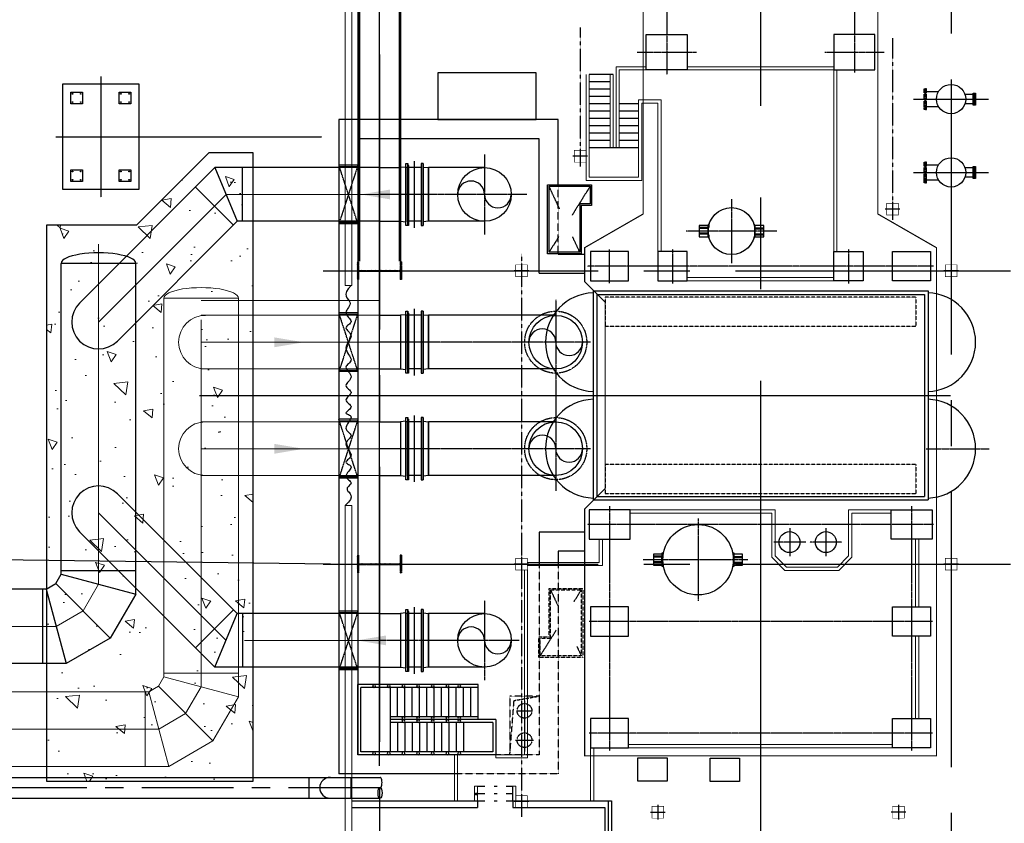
# Model space of a CAD drawing. Header units: inches. Extents: x -8998005 to 170525121, y -30058259 to 1575573.
# Tile 33 of 107: x -12266 to 21314, y 126166 to 153556. Entities that reach past the tile are written whole.
import ezdxf

# ---------------------------------------------------------------- set-up
doc = ezdxf.new("R2010")
doc.units = ezdxf.units.IN
doc.header["$LTSCALE"] = 5
doc.header["$MEASUREMENT"] = 0
for name, pattern in [('0', [0]), ('CENTER', [2, 1.25, -0.25, 0.25, -0.25]), ('CENTER2', [1.125, 0.75, -0.125, 0.125, -0.125]), ('DASHDOT', [1, 0.5, -0.25, 0, -0.25]), ('DASHED', [0.75, 0.5, -0.25]), ('GTCHAIN', [24, 16, -3.2, 1.6, -3.2]), ('HIDDEN', [0.375, 0.25, -0.125])]:
    doc.linetypes.add(name, pattern=pattern)
for name, color, linetype in [('0-7-COL', 2, 'CENTER'), ('ACW', 7, 'Continuous'), ('Aux_col', 1, 'Continuous'), ('BLDG', 3, 'Continuous'), ('CANAL', 4, 'Continuous'), ('CEN', 9, 'CENTER'), ('CENTER', 8, 'Continuous'), ('civil', 4, 'Continuous'), ('COL', 1, 'CENTER'), ('CW PIPE', 6, 'Continuous'), ('CWPIPE', 3, 'Continuous'), ('DIM', 7, 'Continuous'), ('Encasing', 36, 'Continuous'), ('EQP0', 1, 'Continuous'), ('EQUIP', 1, 'Continuous'), ('EQUPT', 4, '0'), ('GRID', 1, 'CENTER2'), ('HATCH', 8, 'Continuous'), ('PIPE', 1, 'Continuous'), ('PIPE LINE', 1, 'Continuous'), ('STR', 1, 'Continuous'), ('TG_Col', 2, 'Continuous')]:
    doc.layers.add(name, color=color, linetype=linetype)
doc.layers.add('wall', color=11, linetype='Continuous', lineweight=18)

# ---------------------------------------------------------------- blocks, each defined once
blk = doc.blocks.new('A$C5C0C65E7')
at = {"layer": 'Aux_col'}
for p, q in [((-125, 0), (125, 0)), ((0, 125), (0, -125))]:
    blk.add_line(p, q, dxfattribs=at)
at = {"layer": 'Aux_col', "const_width": 10, "flags": 128}
blk.add_lwpolyline([(-100, -100), (100, -100), (100, 100), (-100, 100)], close=True, dxfattribs=at)
blk = doc.blocks.new('A$C72AF697D')
at = {"layer": 'Aux_col', "xscale": 2, "yscale": 2, "zscale": 2}
blk.add_blockref('A$C5C0C65E7', (0, 0), dxfattribs=at)
blk = doc.blocks.new('A$C46F14D0A')
at = {"layer": 'Aux_col', "xscale": 2, "yscale": 2, "zscale": 2}
blk.add_blockref('A$C5C0C65E7', (0, 0), dxfattribs=at)
blk = doc.blocks.new('A$C2B282DB4')
at = {"layer": 'Aux_col'}
blk.add_blockref('A$C72AF697D', (0, 0), dxfattribs=at)
blk = doc.blocks.new('A$C04F01F62')
at = {"layer": 'DIM'}
blk.add_blockref('A$C2B282DB4', (0, 0), dxfattribs=at)
blk = doc.blocks.new('A$C45651DF3')
for p, q in [((1400, 0), (200, 0)), ((200, 0), (200, -4700)), ((1400, 0), (1400, -3600)), ((1300, -100), (300, -100)), ((300, -100), (300, -4600)), ((1300, -100), (1300, -3600)), ((1400, -600), (2600, -600)), ((1500, -600), (1500, -3600)), ((2500, -600), (2500, -4600)), ((2600, -600), (2600, -4700)), ((1500, -850), (2500, -850)), ((1300, -1100), (300, -1100)), ((1500, -1100), (2500, -1100)), ((1300, -1350), (300, -1350)), ((1300, -1600), (300, -1600)), ((1500, -1350), (2500, -1350)), ((1500, -1600), (2500, -1600)), ((1300, -1850), (300, -1850)), ((1500, -1850), (2500, -1850)), ((1300, -2100), (300, -2100)), ((1300, -2350), (300, -2350)), ((1500, -2100), (2500, -2100)), ((1500, -2350), (2500, -2350)), ((1300, -2600), (300, -2600)), ((1500, -2600), (2500, -2600)), ((1300, -2850), (300, -2850)), ((1500, -2850), (2500, -2850)), ((1300, -3100), (300, -3100)), ((1300, -3350), (300, -3350)), ((1500, -3100), (2500, -3100)), ((1500, -3350), (2500, -3350)), ((2500, -3600), (300, -3600)), ((200, -4700), (2600, -4700)), ((300, -4600), (2500, -4600))]:
    blk.add_line(p, q)
for centre in [(250, -1245), (1350, -1245), (1450, -1245), (2550, -1245), (250, -1650), (1350, -1650), (1450, -1650), (2550, -1650), (250, -2148), (1350, -2148), (1450, -2148), (2550, -2148), (250, -2648), (1350, -2648), (1450, -2648), (2550, -2648), (250, -3148), (1350, -3148), (1450, -3148), (2550, -3148), (250, -3648), (2550, -3648), (250, -4148), (2550, -4148)]:
    blk.add_circle(centre, 50)
blk = doc.blocks.new('A$C41E52089')
at = {"layer": 'COL'}
h = blk.add_hatch(dxfattribs=at)
h.set_pattern_fill('ANSI31', color=256, scale=100, style=0)
h.paths.add_polyline_path([(300, -710), (0, -710), (0, -750), (300, -750)])
h.paths.add_polyline_path([(0, -710), (-300, -710), (-300, -750), (0, -750)])
h.paths.add_polyline_path([(0, 0), (-13, 0), (-13, -710), (0, -710)])
h.paths.add_polyline_path([(0, 710), (-13, 710), (-13, 0), (0, 0)])
h.paths.add_polyline_path([(12, 0), (0, 0), (0, -710), (12, -710)])
h.paths.add_polyline_path([(12, 710), (0, 710), (0, 0), (12, 0)])
h.paths.add_polyline_path([(300, 750), (0, 750), (0, 710), (12, 710), (300, 710)])
h.paths.add_polyline_path([(0, 750), (-300, 750), (-300, 710), (0, 710)])
for p, q in [((-300, 750), (300, 750)), ((-300, 750), (-300, 710)), ((-300, 710), (300, 710)), ((-13, -710), (-13, 710)), ((12, -710), (12, 710)), ((300, 750), (300, 710)), ((-300, -710), (300, -710)), ((-300, -750), (-300, -710)), ((-300, -750), (300, -750)), ((300, -750), (300, -710))]:
    blk.add_line(p, q, dxfattribs=at)
at = {"layer": 'COL', "color": 2}
for p, q in [((0, -790), (0, 790)), ((123, 0), (-123, 0))]:
    blk.add_line(p, q, dxfattribs=at)
blk = doc.blocks.new('2')
at = {"layer": 'CENTER'}
for p, q in [((59380, 102696), (59380, 103247)), ((60380, 102660), (60380, 103284)), ((59041, 102972), (60771, 102972))]:
    blk.add_line(p, q, dxfattribs=at)
at = {"layer": 'EQP0', "linetype": 'DASHED'}
for p, q in [((58880, 103472), (58880, 102472)), ((59030, 102617), (58880, 103472)), ((58880, 102472), (60880, 102472)), ((60880, 102472), (59030, 102617))]:
    blk.add_line(p, q, dxfattribs=at)
for centre in [(59380, 102972), (60380, 102972)]:
    blk.add_circle(centre, 250, dxfattribs=at)
blk = doc.blocks.new('Single TG')
at = {"color": 2, "linetype": 'CENTER'}
for p, q in [((26065, -18350), (26065, -16199)), ((19850, -18105), (19850, -21599)), ((19850, -18105), (19850, -21599)), ((28650, -18099), (28650, -29900)), ((31960, -18137), (31960, -29847)), ((35760, -18137), (35760, -29847)), ((28029, -18850), (36361, -18850)), ((12550, -21812), (12550, -19788)), ((4999, -20800), (13240, -20800)), ((19261, -21000), (20439, -21000)), ((29250, -21226), (29250, -22316)), ((19850, -21608), (19850, -29911)), ((28770, -21770), (29731, -21770)), ((29250, -22455), (29250, -23545)), ((28770, -23000), (29731, -23000)), ((18650, -23439), (18650, -26540)), ((29850, -24437), (29850, -28005)), ((17558, -24990), (19742, -24990)), ((12550, -28212), (12550, -26188)), ((28443, -26130), (31257, -26130)), ((19261, -27000), (20439, -27000)), ((4999, -27200), (13308, -27200)), ((20420, -29150), (19280, -29150)), ((28029, -29150), (36361, -29150)), ((22435, -29800), (22435, -37000)), ((26065, -29800), (26065, -37000)), ((20993, -30985), (27507, -30985)), ((17400, -31965), (17400, -37000)), ((32600, -32233), (32600, -37000)), ((16039, -33415), (18761, -33415)), ((31239, -33415), (33961, -33415)), ((16400, -37730), (18400, -38380)), ((18400, -37730), (16400, -38380)), ((21435, -37730), (23435, -38380)), ((23435, -37730), (21435, -38380)), ((25065, -37730), (27065, -38380)), ((27065, -37730), (25065, -38380)), ((31600, -37730), (33600, -38380)), ((33600, -37730), (31600, -38380))]:
    blk.add_line(p, q, dxfattribs=at)
at = {"color": 7}
for p, q in [((20690, -18288), (27810, -18288)), ((20690, -29713), (20690, -18288)), ((20810, -18413), (27690, -18413)), ((20810, -29588), (20810, -18413)), ((27690, -29588), (27690, -18413)), ((27810, -29713), (27810, -18288)), ((20690, -29713), (27810, -29713)), ((20810, -29588), (27690, -29588))]:
    blk.add_line(p, q, dxfattribs=at)
at = {"color": 2, "linetype": 'CENTER', "ltscale": 2500}
blk.add_line((-1250, -24000), (40000, -24000), dxfattribs=at)
at = {"color": 2}
for p, q in [((14310, -28165), (14310, -28825)), ((14560, -28165), (14560, -28825)), ((14810, -28165), (14810, -28825)), ((15060, -28165), (15060, -28825)), ((15310, -28165), (15310, -28825)), ((15560, -28165), (15560, -28825)), ((15810, -28165), (15810, -29850)), ((13310, -29025), (13310, -29850)), ((13560, -29125), (13560, -29850)), ((13810, -29125), (13810, -29850)), ((14060, -29125), (14060, -29850)), ((14310, -29125), (14310, -29850)), ((14560, -29125), (14560, -29850)), ((14810, -29125), (14810, -29850)), ((15060, -29125), (15060, -29850)), ((15310, -29125), (15310, -29850)), ((15560, -29125), (15560, -29850))]:
    blk.add_line(p, q, dxfattribs=at)
at = {"color": 3}
for p, q in [((38065, -29085), (39800, -29085)), ((38065, -32450), (38065, -29085)), ((38295, -29315), (39800, -29315)), ((38295, -32450), (38295, -29315)), ((38065, -32450), (38295, -32450)), ((38065, -37940), (38065, -33650)), ((38065, -33650), (38295, -33650)), ((38295, -37940), (38295, -33650))]:
    blk.add_line(p, q, dxfattribs=at)
at = {"flags": 128}
for points in [[(18551, -23890), (18460, -23890), (18460, -24190), (18551, -24190)], [(18576, -24190), (18576, -23890), (18551, -23890), (18551, -24190), (18576, -24190)], [(18749, -23890), (18576, -23890)], [(18774, -24190), (18774, -23890), (18749, -23890), (18749, -24190), (18774, -24190)], [(18774, -24190), (18839, -24190), (18839, -23890), (18774, -23890)], [(18635, -24194), (18430, -24194), (18430, -24221)], [(18513, -24194), (18513, -24190)], [(18576, -24190), (18749, -24190)], [(18870, -24221), (18870, -24194), (18665, -24194)], [(18786, -24194), (18786, -24190)], [(29752, -24616), (29661, -24616), (29661, -24899)], [(29777, -24899), (29777, -24616), (29752, -24616), (29752, -24899), (29777, -24899)], [(29949, -24616), (29777, -24616)], [(29974, -24899), (29974, -24616), (29949, -24616), (29949, -24899), (29974, -24899)], [(30040, -24899), (30040, -24616), (29974, -24616)], [(29752, -24899), (29630, -24899), (29630, -24929), (29708, -24929)], [(29949, -24899), (29777, -24899)], [(29993, -24929), (30070, -24929), (30070, -24899), (29974, -24899)], [(18522, -25756), (18429, -25756), (18429, -25786), (18635, -25786)], [(18526, -25790), (18460, -25790), (18460, -26090), (18526, -26090)], [(18526, -25790), (18526, -26090), (18551, -26090), (18551, -25790), (18526, -25790)], [(18723, -25790), (18551, -25790)], [(18665, -25786), (18869, -25786), (18869, -25756), (18778, -25756)], [(18723, -25790), (18723, -26090), (18748, -26090), (18748, -25790), (18723, -25790)], [(18748, -26090), (18839, -26090), (18839, -25790), (18748, -25790)], [(18551, -26090), (18723, -26090)], [(29708, -27340), (29630, -27340), (29630, -27371), (29727, -27371)], [(29661, -27371), (29661, -27653), (29727, -27653)], [(29672, -27333), (29672, -27340)], [(29727, -27371), (29727, -27653), (29752, -27653), (29752, -27371), (29727, -27371)], [(29924, -27371), (29752, -27371)], [(29924, -27371), (29924, -27653), (29949, -27653), (29949, -27371), (29924, -27371)], [(29949, -27371), (30070, -27371), (30070, -27340), (29993, -27340)], [(29949, -27653), (30040, -27653), (30040, -27371)], [(30028, -27333), (30028, -27340)], [(29752, -27653), (29924, -27653)]]:
    blk.add_lwpolyline(points, dxfattribs=at)
at = {"linetype": 'GTCHAIN', "flags": 128}
blk.add_lwpolyline([(30000, -24929), (30000, -24930)], dxfattribs=at)
for centre, radius in [((29250, -21771), 356), ((29250, -23011), 356), ((18650, -24990), 800), ((29850, -26130), 1200)]:
    blk.add_circle(centre, radius)
at = {"linetype": 'HIDDEN'}
for centre in [(22435, -30985), (26065, -30985)]:
    blk.add_circle(centre, 1058, dxfattribs=at)
at = {"color": 4}
for centre in [(22435, -30985), (26065, -30985)]:
    blk.add_circle(centre, 914, dxfattribs=at)
at = {"color": 7}
for centre, start, end in [((22435, -18350), 2.1257, 177.8743), ((26065, -18350), 2.1257, 177.8743), ((22435, -29650), 182.1257, 357.8743), ((26065, -29650), 182.1257, 357.8743)]:
    blk.add_arc(centre, 1685, start, end, dxfattribs=at)
at = {"color": 4}
for centre, start, end in [((22435, -30528), 270, 90), ((26065, -30528), 270, 90), ((22435, -31442), 90, 270), ((26065, -31442), 90, 270)]:
    blk.add_arc(centre, 457, start, end, dxfattribs=at)
at = {"layer": '0-7-COL', "linetype": 'CENTER2', "ltscale": 4}
for p, q in [((24250, -43128), (24250, -17522)), ((17122, -29813), (18111, -30428)), ((19372, -30163), (18842, -30410)), ((31276, -30360), (30878, -30113)), ((32806, -30263), (33128, -30113)), ((17890, -30854), (17122, -31213)), ((18837, -30880), (19372, -31213)), ((30878, -31163), (31431, -30905)), ((33128, -31513), (32254, -30969)), ((15435, -48033), (15435, -38964)), ((13375, -46500), (17495, -46500))]:
    blk.add_line(p, q, dxfattribs=at)
at = {"layer": 'Aux_col', "color": 0}
blk.add_lwpolyline([(13250, -35000), (14850, -35000), (14850, -31654), (13250, -31654)], close=True, dxfattribs=at)
at = {"layer": 'BLDG'}
for p, q in [((16403, -36015), (16411, -36001)), ((16411, -36001), (18458, -36001)), ((18458, -36001), (18458, -36029)), ((21438, -36015), (21446, -36001)), ((21446, -36001), (23493, -36001)), ((23493, -36001), (23493, -36029)), ((25068, -36015), (25076, -36001)), ((25076, -36001), (27123, -36001)), ((27123, -36001), (27123, -36029)), ((31603, -36015), (31611, -36001)), ((31611, -36001), (33658, -36001)), ((33658, -36001), (33658, -36029))]:
    blk.add_line(p, q, dxfattribs=at)
at = {"layer": 'BLDG', "flags": 128}
for points in [[(17400, -35127), (17400, -35131)], [(18458, -35571), (18458, -35501), (16342, -35501), (16342, -35571), (18458, -35571)], [(16342, -35501), (18458, -35501)], [(16342, -35571), (18458, -35571)], [(16466, -35501), (16485, -35321), (18315, -35321), (18334, -35501)], [(16466, -35501), (18334, -35501)], [(18334, -35501), (16466, -35501)], [(18315, -35321), (16485, -35321)], [(18315, -35321), (16485, -35321)], [(16485, -35571), (16485, -36099)], [(18315, -35571), (18315, -36001)], [(23493, -35571), (23493, -35501), (21377, -35501), (21377, -35571), (23493, -35571)], [(21377, -35501), (23493, -35501)], [(21377, -35571), (23493, -35571)], [(21501, -35501), (21520, -35321), (23349, -35321), (23369, -35501)], [(21501, -35501), (23369, -35501)], [(23369, -35501), (21501, -35501)], [(23349, -35321), (21520, -35321)], [(23349, -35321), (21520, -35321)], [(21520, -35571), (21520, -36099)], [(23349, -35571), (23349, -36001)], [(27123, -35571), (27123, -35501), (25007, -35501), (25007, -35571), (27123, -35571)], [(25007, -35501), (27123, -35501)], [(25007, -35571), (27123, -35571)], [(25131, -35501), (25150, -35321), (26979, -35321), (26999, -35501)], [(25131, -35501), (26999, -35501)], [(26999, -35501), (25131, -35501)], [(26979, -35321), (25150, -35321)], [(26979, -35321), (25150, -35321)], [(25150, -35571), (25150, -36099)], [(26979, -35571), (26979, -36001)], [(33658, -35571), (33658, -35501), (31542, -35501), (31542, -35571), (33658, -35571)], [(31542, -35501), (33658, -35501)], [(31542, -35571), (33658, -35571)], [(31666, -35501), (31685, -35321), (33514, -35321), (33534, -35501)], [(31666, -35501), (33534, -35501)], [(33534, -35501), (31666, -35501)], [(33514, -35321), (31685, -35321)], [(33514, -35321), (31685, -35321)], [(31685, -35571), (31685, -36099)], [(33514, -35571), (33514, -36001)], [(18458, -36029), (16342, -36029)], [(18458, -36029), (18458, -36099), (16342, -36099), (16342, -36029), (18458, -36029)], [(18458, -36099), (16342, -36099)], [(16403, -36001), (16400, -36001)], [(16400, -36029), (16400, -36001), (16403, -36001)], [(16400, -36029), (18400, -36029)], [(18400, -36029), (16400, -36029)], [(16403, -36001), (16403, -36015)], [(16411, -36001), (18315, -36001)], [(16411, -36001), (18315, -36001)], [(18334, -36099), (16466, -36099), (18334, -36099)], [(16466, -36099), (16485, -36279), (18314, -36279), (18334, -36099)], [(16485, -36029), (16485, -36033), (18315, -36033), (18315, -36029), (16485, -36029), (18315, -36029)], [(18315, -36033), (16485, -36033)], [(23493, -36029), (21377, -36029)], [(23493, -36029), (23493, -36099), (21377, -36099), (21377, -36029), (23493, -36029)], [(23493, -36099), (21377, -36099)], [(21438, -36001), (21435, -36001)], [(21435, -36029), (21435, -36001), (21438, -36001)], [(21435, -36029), (23435, -36029)], [(23435, -36029), (21435, -36029)], [(21438, -36001), (21438, -36015)], [(21446, -36001), (23349, -36001)], [(21446, -36001), (23349, -36001)], [(23369, -36099), (21501, -36099), (23369, -36099)], [(21501, -36099), (21520, -36279), (23349, -36279), (23369, -36099)], [(21520, -36029), (21520, -36033), (23349, -36033), (23349, -36029), (21520, -36029), (23349, -36029)], [(23349, -36033), (21520, -36033)], [(27123, -36029), (25007, -36029)], [(27123, -36029), (27123, -36099), (25007, -36099), (25007, -36029), (27123, -36029)], [(27123, -36099), (25007, -36099)], [(25068, -36001), (25065, -36001)], [(25065, -36029), (25065, -36001), (25068, -36001)], [(25065, -36029), (27065, -36029)], [(27065, -36029), (25065, -36029)], [(25068, -36001), (25068, -36015)], [(25076, -36001), (26979, -36001)], [(25076, -36001), (26979, -36001)], [(26999, -36099), (25131, -36099), (26999, -36099)], [(25131, -36099), (25150, -36279), (26979, -36279), (26999, -36099)], [(25150, -36029), (25150, -36033), (26979, -36033), (26979, -36029), (25150, -36029), (26979, -36029)], [(26979, -36033), (25150, -36033)], [(33658, -36029), (31542, -36029)], [(33658, -36029), (33658, -36099), (31542, -36099), (31542, -36029), (33658, -36029)], [(33658, -36099), (31542, -36099)], [(31603, -36001), (31600, -36001)], [(31600, -36029), (31600, -36001), (31603, -36001)], [(31600, -36029), (33600, -36029)], [(33600, -36029), (31600, -36029)], [(31603, -36001), (31603, -36015)], [(31611, -36001), (33514, -36001)], [(31611, -36001), (33514, -36001)], [(33534, -36099), (31666, -36099), (33534, -36099)], [(31666, -36099), (31685, -36279), (33514, -36279), (33534, -36099)], [(31685, -36029), (31685, -36033), (33514, -36033), (33514, -36029), (31685, -36029), (33514, -36029)], [(33514, -36033), (31685, -36033)], [(16485, -36279), (18314, -36279)], [(21520, -36279), (23349, -36279)], [(25150, -36279), (26979, -36279)], [(31685, -36279), (33514, -36279)]]:
    blk.add_lwpolyline(points, dxfattribs=at)
at = {"layer": 'CENTER'}
for p, q in [((14150, -18780), (14150, -16220)), ((16650, -18780), (16650, -16220)), ((18536, -35800), (16264, -35800)), ((23571, -35800), (21299, -35800)), ((27201, -35800), (24929, -35800)), ((33736, -35800), (31464, -35800))]:
    blk.add_line(p, q, dxfattribs=at)
at = {"layer": 'civil', "color": 1}
for points in [[(13910, -45475), (14310, -45475), (14310, -45875), (13910, -45875)], [(16560, -45475), (16960, -45475), (16960, -45875), (16560, -45875)], [(13910, -47125), (14310, -47125), (14310, -47525), (13910, -47525)], [(16560, -47125), (16960, -47125), (16960, -47525), (16560, -47525)]]:
    blk.add_lwpolyline(points, close=True, dxfattribs=at)
for centre in [(13970, -45535), (14250, -45535), (16620, -45535), (16900, -45535), (13970, -45815), (14250, -45815), (16620, -45815), (16900, -45815), (13970, -47185), (14250, -47185), (16620, -47185), (16900, -47185), (13970, -47465), (14250, -47465), (16620, -47465), (16900, -47465)]:
    blk.add_circle(centre, 12, dxfattribs=at)
at = {"layer": 'CW PIPE', "color": 4, "linetype": 'Continuous'}
for p, q in [((21520, -30985), (21520, -35321)), ((23349, -30985), (23349, -35321)), ((25150, -30985), (25150, -35321)), ((26979, -30985), (26979, -35321)), ((21520, -37000), (21520, -36279)), ((23349, -37000), (23349, -36279)), ((25150, -37000), (25150, -36279)), ((26979, -37000), (26979, -36279))]:
    blk.add_line(p, q, dxfattribs=at)
at = {"layer": 'DIM'}
for points in [[(19350, -18200), (20350, -18200), (20350, -19500), (19350, -19500)], [(28150, -18150), (29150, -18150), (29150, -19550), (28150, -19550)], [(31460, -18200), (32460, -18200), (32460, -19500), (31460, -19500)], [(35260, -18200), (36260, -18200), (36260, -19500), (35260, -19500)], [(11950, -21500), (13150, -21500), (13150, -20100), (11950, -20100)], [(19350, -20500), (20350, -20500), (20350, -21500), (19350, -21500)], [(11950, -26500), (13150, -26500), (13150, -27900), (11950, -27900)], [(19350, -27500), (20350, -27500), (20350, -26500), (19350, -26500)], [(19350, -29800), (20350, -29800), (20350, -28500), (19350, -28500)], [(28150, -29850), (29150, -29850), (29150, -28450), (28150, -28450)], [(31460, -29800), (32460, -29800), (32460, -28500), (31460, -28500)], [(35260, -29800), (36260, -29800), (36260, -28500), (35260, -28500)]]:
    blk.add_lwpolyline(points, close=True, dxfattribs=at)
at = {"layer": 'EQP0'}
for p, q in [((13988, -16754), (13988, -17027)), ((14004, -16665), (14328, -16665)), ((14004, -16709), (14328, -16709)), ((14312, -16754), (14312, -17027)), ((16488, -16754), (16488, -17027)), ((16504, -16665), (16828, -16665)), ((16504, -16709), (16828, -16709)), ((16812, -16754), (16812, -17027)), ((19432, -30900), (19432, -30000)), ((20082, -31550), (20082, -30000)), ((28910, -30000), (28910, -31550)), ((29560, -30000), (29560, -30900)), ((14850, -30900), (14850, -38380)), ((17072, -30900), (14850, -30900)), ((19432, -30900), (19422, -30900)), ((29560, -30900), (29950, -30900)), ((20082, -31550), (15500, -31550)), ((15500, -31550), (15500, -37730)), ((28910, -31550), (29950, -31550)), ((36500, -34438), (36500, -37730)), ((37150, -34438), (37150, -38380)), ((15500, -37730), (36500, -37730)), ((16400, -37730), (16400, -38380)), ((16400, -37730), (16400, -38380)), ((16450, -38380), (16450, -37730)), ((18350, -38380), (18350, -37730)), ((18400, -37730), (18400, -38380)), ((18400, -37730), (18400, -38380)), ((21435, -37730), (21435, -38380)), ((21435, -37730), (21435, -38380)), ((21485, -38380), (21485, -37730)), ((23385, -38380), (23385, -37730)), ((23435, -37730), (23435, -38380)), ((23435, -37730), (23435, -38380)), ((25065, -37730), (25065, -38380)), ((25115, -38380), (25115, -37730)), ((27015, -38380), (27015, -37730)), ((27065, -37730), (27065, -38380)), ((31600, -37730), (31600, -38380)), ((31600, -37730), (31600, -38380)), ((31650, -38380), (31650, -37730)), ((33550, -38380), (33550, -37730)), ((33600, -37730), (33600, -38380)), ((33600, -37730), (33600, -38380)), ((14850, -38380), (37150, -38380))]:
    blk.add_line(p, q, dxfattribs=at)
at = {"layer": 'EQP0', "color": 1, "linetype": 'HIDDEN'}
for p, q in [((20900, -18700), (20900, -29300)), ((20900, -18700), (21900, -18700)), ((21900, -18700), (21900, -29300)), ((26600, -18700), (27600, -18700)), ((26600, -18700), (26600, -29300)), ((27600, -18700), (27600, -29300)), ((20900, -29300), (21900, -29300)), ((26600, -29300), (27600, -29300))]:
    blk.add_line(p, q, dxfattribs=at)
at = {"layer": 'EQP0', "linetype": 'HIDDEN', "ltscale": 2}
for p, q in [((19422, -30900), (17072, -30900)), ((29950, -30900), (37150, -30900)), ((37150, -30900), (37150, -34438)), ((29950, -31550), (36500, -31550)), ((36500, -31550), (36500, -34438))]:
    blk.add_line(p, q, dxfattribs=at)
at = {"layer": 'EQP0'}
for points in [[(13947, -16665), (14353, -16665), (14353, -16709), (13947, -16709)], [(13947, -16709), (14353, -16709), (14353, -16754), (13947, -16754)], [(16447, -16665), (16853, -16665), (16853, -16709), (16447, -16709)], [(16447, -16709), (16853, -16709), (16853, -16754), (16447, -16754)], [(37413, -25722), (36613, -25722), (36613, -24722), (37413, -24722)], [(37399, -28188), (36599, -28188), (36599, -27188), (37399, -27188)], [(13635, -45200), (17235, -45200), (17235, -47800), (13635, -47800)]]:
    blk.add_lwpolyline(points, close=True, dxfattribs=at)
for centre in [(14150, -17500), (16650, -17500)]:
    blk.add_circle(centre, 500, dxfattribs=at)
at = {"layer": 'EQP0', "color": 3, "linetype": 'ByBlock'}
for points in [[(17567, -36638), (17233, -36638), (17400, -37638)], [(32767, -36772), (32433, -36772), (32600, -37772)], [(22273, -40577), (22607, -40577), (22440, -39577)], [(25903, -40577), (26237, -40577), (26070, -39577)]]:
    blk.add_solid(points, dxfattribs=at)
at = {"layer": 'EQUIP'}
for p, q in [((17072, -31263), (17072, -29763)), ((17072, -29763), (17772, -29763)), ((17122, -31213), (17122, -29813)), ((17122, -29813), (17722, -29813)), ((17722, -29813), (17722, -30163)), ((17772, -29763), (17772, -30113)), ((17722, -30163), (19372, -30163)), ((17772, -30113), (19422, -30113)), ((19372, -30163), (19372, -31213)), ((19422, -30113), (19422, -31263)), ((19372, -31213), (17122, -31213)), ((19422, -31263), (17072, -31263))]:
    blk.add_line(p, q, dxfattribs=at)
at = {"layer": 'EQUIP', "linetype": 'HIDDEN'}
for p, q in [((30828, -30063), (33178, -30063)), ((30828, -31213), (30828, -30063)), ((30878, -30113), (33128, -30113)), ((30878, -31163), (30878, -30113)), ((33128, -30113), (33128, -31513)), ((33178, -30063), (33178, -31563)), ((32478, -31213), (30828, -31213)), ((32528, -31163), (30878, -31163)), ((32478, -31563), (32478, -31213)), ((32528, -31513), (32528, -31163)), ((33178, -31563), (32478, -31563)), ((33128, -31513), (32528, -31513))]:
    blk.add_line(p, q, dxfattribs=at)
at = {"layer": 'EQUPT', "linetype": 'Continuous', "const_width": 40, "flags": 128}
blk.add_lwpolyline([(36535, -18000), (19215, -18000), (18065, -20000), (4910, -20000), (4910, -28000), (18065, -28000), (19215, -30000), (20375, -30000), (21075, -29300), (27425, -29300), (28125, -30000), (36535, -30000), (36535, -18000)], dxfattribs=at)
at = {"layer": 'GRID', "linetype": 'CENTER2', "ltscale": 2500}
for p, q in [((30000, -38914), (30000, 6340)), ((20000, -38914), (20000, 1010)), ((-583, -17500), (60000, -17500)), ((-1437, -37000), (60000, -37000))]:
    blk.add_line(p, q, dxfattribs=at)
at = {"layer": 'GRID', "linetype": 'CENTER2', "ltscale": 2}
for p, q in [((12078, -19500), (18267, -19500)), ((11711, -30150), (16451, -30150)), ((19422, -32150), (38612, -32150))]:
    blk.add_line(p, q, dxfattribs=at)
at = {"layer": 'GRID', "linetype": 'CENTER2', "ltscale": 4}
blk.add_line((38065, -29200), (50991, -29200), dxfattribs=at)
at = {"layer": 'HATCH', "const_width": 50}
blk.add_lwpolyline([(37836, -33725, 1), (37836, -33675, 1)], format="xyb", close=True, dxfattribs=at)
at = {"layer": 'PIPE'}
blk.add_lwpolyline([(20500, -37963), (20615, -38068), (20713, -38125), (20796, -38143), (20867, -38134), (20927, -38105), (20980, -38068), (21029, -38032), (21074, -38007), (21119, -38000), (21164, -38009), (21208, -38029), (21252, -38056), (21296, -38086), (21339, -38112), (21383, -38132), (21425, -38139), (21468, -38132), (21510, -38112), (21550, -38083), (21590, -38051), (21628, -38018), (21665, -37990), (21699, -37970), (21732, -37962), (21762, -37970), (21790, -37990), (21817, -38018), (21842, -38051), (21868, -38083), (21893, -38112), (21919, -38132), (21946, -38139), (21975, -38132), (22006, -38112), (22038, -38083), (22073, -38051), (22109, -38018), (22148, -37990), (22188, -37970), (22231, -37962), (22275, -37970), (22322, -37990), (22370, -38018), (22421, -38051), (22472, -38083), (22525, -38112), (22578, -38132), (22633, -38139), (22688, -38132), (22743, -38112), (22797, -38083), (22851, -38051), (22902, -38018), (22950, -37990), (22996, -37970), (23037, -37962), (23074, -37970), (23108, -37990), (23139, -38018), (23168, -38051), (23197, -38083), (23226, -38112), (23256, -38132), (23288, -38139), (23323, -38132), (23361, -38112), (23401, -38083), (23442, -38051), (23485, -38018), (23528, -37990), (23571, -37970), (23614, -37962), (23656, -37970), (23697, -37990), (23736, -38018), (23775, -38051), (23812, -38083), (23848, -38112), (23882, -38132), (23915, -38139), (23946, -38132), (23975, -38112), (24004, -38083), (24032, -38051), (24060, -38018), (24089, -37990), (24118, -37970), (24148, -37962), (24179, -37970), (24211, -37990), (24244, -38018), (24277, -38051), (24310, -38083), (24343, -38112), (24376, -38132), (24407, -38139), (24437, -38132), (24466, -38112), (24494, -38083), (24521, -38051), (24549, -38018), (24577, -37990), (24605, -37970), (24635, -37962), (24665, -37970), (24696, -37990), (24727, -38018), (24757, -38051), (24785, -38083), (24811, -38112), (24835, -38132), (24854, -38139), (24870, -38132), (24882, -38112), (24894, -38083), (24906, -38051), (24919, -38018), (24936, -37990), (24958, -37970), (24987, -37962), (25023, -37970), (25066, -37990), (25113, -38018), (25164, -38051), (25216, -38083), (25267, -38112), (25317, -38132), (25363, -38139), (25404, -38132), (25441, -38112), (25474, -38083), (25505, -38051), (25533, -38018), (25562, -37990), (25590, -37970), (25619, -37962), (25650, -37970), (25682, -37990), (25717, -38018), (25753, -38051), (25791, -38083), (25831, -38112), (25873, -38132), (25916, -38139), (25961, -38132), (26008, -38112), (26054, -38083), (26101, -38051), (26148, -38018), (26193, -37990), (26237, -37970), (26279, -37962), (26318, -37970), (26355, -37990), (26389, -38018), (26420, -38051), (26450, -38083), (26476, -38112), (26501, -38132), (26523, -38139), (26543, -38132), (26562, -38112), (26581, -38083), (26599, -38051), (26619, -38018), (26641, -37990), (26666, -37970), (26694, -37962), (26727, -37970), (26763, -37990), (26801, -38018), (26842, -38051), (26883, -38083), (26923, -38112), (26963, -38132), (27001, -38139), (27035, -38132), (27067, -38112), (27097, -38083), (27126, -38051), (27153, -38018), (27179, -37990), (27205, -37970), (27231, -37962), (27258, -37970), (27285, -37989), (27313, -38016), (27343, -38045), (27373, -38072), (27405, -38093), (27438, -38102), (27473, -38095), (27510, -38070), (27552, -38034), (27599, -37998), (27654, -37971), (27720, -37965), (27798, -37988), (27890, -38052), (28000, -38166)], dxfattribs=at)
at = {"layer": 'PIPE LINE'}
for p, q in [((13896, -18337), (13896, -17931)), ((14404, -18337), (14404, -17931)), ((16396, -18337), (16396, -17931)), ((16904, -18337), (16904, -17931))]:
    blk.add_line(p, q, dxfattribs=at)
at = {"layer": 'PIPE LINE', "linetype": 'Continuous'}
for p, q in [((16486, -33415), (16485, -35321)), ((18315, -33415), (18314, -35321)), ((31685, -33415), (31685, -35321)), ((33514, -33415), (33514, -35321)), ((16485, -37000), (16485, -36279)), ((18314, -37000), (18314, -36279)), ((31685, -37000), (31685, -36279)), ((33514, -37000), (33514, -36279))]:
    blk.add_line(p, q, dxfattribs=at)
at = {"layer": 'PIPE LINE', "linetype": 'GTCHAIN', "flags": 128}
for points in [[(14499, -18377), (14499, -18337), (13801, -18337), (13801, -18377), (14499, -18377)], [(14499, -18383), (14499, -18423), (13801, -18423), (13801, -18383), (14499, -18383)], [(14443, -18377), (14443, -18380), (13858, -18380), (13858, -18377)], [(14443, -18383), (14443, -18380), (13858, -18380), (13858, -18383)], [(16999, -18377), (16999, -18337), (16301, -18337), (16301, -18377), (16999, -18377)], [(16999, -18383), (16999, -18423), (16301, -18423), (16301, -18383), (16999, -18383)], [(16943, -18377), (16943, -18380), (16358, -18380), (16358, -18377)], [(16943, -18383), (16943, -18380), (16358, -18380), (16358, -18383)]]:
    blk.add_lwpolyline(points, dxfattribs=at)
at = {"layer": 'PIPE LINE', "linetype": 'Continuous'}
for centre in [(17400, -33415), (32600, -33415)]:
    blk.add_circle(centre, 914, dxfattribs=at)
for centre, start, end in [((17400, -32958), 270, 90), ((32600, -32958), 270, 90), ((17400, -33872), 90, 270), ((32600, -33872), 90, 270)]:
    blk.add_arc(centre, 457, start, end, dxfattribs=at)
at = {"layer": 'STR'}
for p, q in [((38065, -32450), (37565, -32450)), ((37565, -32670), (37565, -32450)), ((37815, -32670), (37815, -32450)), ((38065, -32670), (38065, -32450)), ((37565, -33087), (37565, -32981)), ((37815, -33087), (37815, -32981)), ((38065, -33087), (38065, -32981)), ((37565, -33650), (37565, -33398)), ((37815, -33650), (37815, -33398)), ((38065, -33650), (38065, -33398))]:
    blk.add_line(p, q, dxfattribs=at)
at = {"layer": 'STR', "color": 7, "linetype": 'DASHDOT', "const_width": 100}
for points in [[(10325, -36296), (19675, -36296)], [(10325, -37704), (19675, -37704)]]:
    blk.add_lwpolyline(points, dxfattribs=at)
at = {"layer": 'wall'}
for p, q in [((31460, -18600), (29150, -18600)), ((31460, -18715), (29150, -18715)), ((35132, -18600), (32460, -18600)), ((35157, -18715), (32460, -18715)), ((35260, -18600), (35132, -18600)), ((35260, -18715), (35157, -18715)), ((28150, -19550), (28150, -21000)), ((28265, -19550), (28265, -20885)), ((36145, -19500), (36145, -28500)), ((36260, -19500), (36260, -28500)), ((28150, -21000), (29720, -21000)), ((28265, -20885), (29768, -20885)), ((29720, -21000), (30100, -21380)), ((29768, -20885), (30215, -21332)), ((19350, -21400), (13150, -21400)), ((20350, -26500), (20350, -21400)), ((30100, -21380), (30100, -23120)), ((30215, -21332), (30215, -23168)), ((13050, -21500), (13050, -26500)), ((19350, -21500), (13150, -21500)), ((13150, -21500), (13150, -28825)), ((20235, -26500), (20235, -21500)), ((29720, -23500), (30100, -23120)), ((29768, -23615), (30215, -23168)), ((28150, -23500), (29720, -23500)), ((28150, -28450), (28150, -23500)), ((28265, -23615), (29768, -23615)), ((28265, -28450), (28265, -23615)), ((14170, -27385), (19350, -27385)), ((14170, -27385), (14170, -28165)), ((14285, -27500), (19350, -27500)), ((14285, -27500), (14285, -28050)), ((13050, -27900), (13050, -28925)), ((16810, -28165), (14170, -28165)), ((16925, -28050), (14285, -28050)), ((16810, -28165), (16810, -29850)), ((16925, -28050), (16925, -29950)), ((15810, -28825), (13150, -28825)), ((15810, -28925), (13050, -28925)), ((15810, -29025), (13310, -29025)), ((15810, -29125), (13310, -29125)), ((29150, -29385), (30050, -29385)), ((29150, -29500), (29950, -29500)), ((29950, -29500), (29950, -31950)), ((30050, -29385), (30050, -31950)), ((16810, -29850), (13310, -29850)), ((36260, -29685), (38065, -29685)), ((36260, -29800), (38065, -29800)), ((16925, -29950), (13310, -29950)), ((30200, -31950), (36600, -31953)), ((36500, -32053), (30200, -32050)), ((36500, -33030), (36500, -32053)), ((36600, -33030), (36600, -31953)), ((38065, -32350), (37565, -32350)), ((37565, -32450), (37565, -32350)), ((38065, -32450), (37565, -32449)), ((36500, -33030), (36600, -33030)), ((38065, -33650), (37565, -33651)), ((37565, -33650), (37565, -33750)), ((38065, -33750), (37565, -33750)), ((36500, -34338), (36500, -34438)), ((38065, -34338), (36500, -34338)), ((38065, -34438), (36500, -34438)), ((20500, -37940), (9885, -37940)), ((20500, -37940), (20500, -38170)), ((60000, -37940), (28000, -37940)), ((28000, -38170), (28000, -37940)), ((20500, -38170), (10115, -38170)), ((60000, -38170), (28000, -38170))]:
    blk.add_line(p, q, dxfattribs=at)
at = {"layer": 'Aux_col'}
blk.add_blockref('A$C72AF697D', (30000, -17500), dxfattribs=at)
at = {"layer": 'Aux_col', "xscale": 2, "yscale": 2, "zscale": 2}
blk.add_blockref('A$C5C0C65E7', (16100, -30150), dxfattribs=at)
at = {"layer": 'COL'}
for p in [(20000, -37000), (30000, -37000)]:
    blk.add_blockref('A$C41E52089', p, dxfattribs=at)
at = {"layer": 'DIM'}
for name, p in [('A$C04F01F62', (20000, -17500)), ('A$C46F14D0A', (38460, -19300)), ('A$C2B282DB4', (17900, -19500)), ('2', (-24380, -135022)), ('A$C46F14D0A', (20000, -32150)), ('A$C46F14D0A', (30000, -32150)), ('A$C46F14D0A', (38095, -32150))]:
    blk.add_blockref(name, p, dxfattribs=at)
at = {"layer": 'DIM', "xscale": -1, "rotation": 180}
blk.add_blockref('A$C46F14D0A', (38460, -27500), dxfattribs=at)
at = {"layer": 'DIM', "xscale": -1}
blk.add_blockref('A$C45651DF3', (36700, -33030), dxfattribs=at)
blk = doc.blocks.new('A$C3BDE1DF4')
at = {"layer": 'TG_Col', "color": 8}
blk.add_blockref('Single TG', (202500, 37000), dxfattribs=at)
blk = doc.blocks.new('A$C3F820AC0')
at = {"color": 3, "linetype": 'Continuous', "ltscale": 100}
blk.add_line((-125484, -230921, 96251), (-790, -232500), dxfattribs=at)

msp = doc.modelspace()

# ---------------------------------------------------------------- hatches: boundary and pattern name
at = {"layer": 'Encasing', "linetype": 'Continuous', "lineweight": 9, "ltscale": 2500}
h = msp.add_hatch(dxfattribs=at)
h.set_pattern_fill('AR-CONC', color=44, scale=500, angle=90, style=0)
h.set_pattern_definition([(140, (-1501, 2e-05), (313.76, 3586.3), [375, -4125]), (85, (-1501, 2e-05), (-3760.96, -693.76), [300, -3300]), (190.4514, (-1475, 299), (-3447.2, 2892.55), [318.7, -3505.71]), (136.1842, (-2501, 2e-05), (827.6, 5336.2), [562.5, -6187.5]), (186.6356, (-2432, 444.7), (-4870.59, 4673.31), [478.05, -5258.56]), (81.184, (-2501, 2e-05), (-4870.6, 4673.3), [450, -4950]), (111, (-2251, 500), (2013.094, 2984.535), [375, -4125]), (56, (-2251, 500), (-3625.75, 1216.58), [300, -3300]), (161.4514, (-2083.3, 748.7), (-1612.65, 4201.11), [318.7, -3505.71]), (127.5, (-1501, 2e-05), (-1664.469, 60.799), [0, -3260, 0, -3350, 0, -3312.5]), (97.5, (-1501, 2e-05), (-1972.059, 1315.348), [0, -1910, 0, -3185, 0, -1262.5]), (57.5, (-1501, -1115), (112.774, 2669.112), [0, -1250, 0, -3900, 0, -5175]), (47.5, (-1501, -1615), (-500.525, 2915.93), [0, -1625, 0, -2590, 0, -3675])])
h.paths.add_polyline_path([(-4307, 149015), (-5813, 149015), (-8277, 146550), (-11347, 146550), (-11347, 127607), (-4307, 127607)])

# ---------------------------------------------------------------- linework, layer by layer
at = {"layer": 'ACW', "color": 6, "linetype": 'Continuous', "ltscale": 100}
for p, q in [((-63516, 127732, 96251), (23, 127732, 96251)), ((-2388, 127021, 96251), (-2388, 127732, 96251)), ((-966, 127021, 96251), (-966, 127732, 96251)), ((-63516, 127021, 96251), (23, 127021, 96251))]:
    msp.add_line(p, q, dxfattribs=at)
at = {"layer": 'ACW', "color": 7, "linetype": 'CENTER', "ltscale": 500}
msp.add_line((23, 127377, 96251), (-63516, 127377, 96251), dxfattribs=at)
at = {"layer": 'ACW', "color": 6, "linetype": 'Continuous', "ltscale": 100}
msp.add_arc((-1677, 127377, 96251), 356, 90, 270, dxfattribs=at)
msp.add_ellipse((23, 127554, 96251), major_axis=(0, -178), ratio=0.378823, start_param=0, end_param=3.141593, dxfattribs=at)
msp.add_ellipse((23, 127199, 96251), major_axis=(0, -178), ratio=0.378823, dxfattribs=at)
at = {"layer": 'CANAL', "color": 240, "linetype": 'CENTER2', "ltscale": 7500}
msp.add_line((0, -800000), (0, 1470819), dxfattribs=at)
at = {"layer": 'CEN', "color": 44, "linetype": 'CENTER', "lineweight": 9, "ltscale": 2000}
for p, q in [((-5227, 147600, 96251), (-9577, 143250, 96251)), ((23, 147600, 96251), (-5227, 147600, 96251)), ((-9577, 134321, 141264), (-9577, 145903, 192503)), ((-6077, 130821, 141264), (-6077, 144645, 96251)), ((23, 142565, 0), (-6077, 142565, 0)), ((23, 138935, 0), (-6077, 138935, 0)), ((-5227, 132400, 96251), (-9577, 136750, 96251)), ((-10106, 133405, 0), (-9577, 134321, 0)), ((-11021, 132877, 0), (-10106, 133405, 0)), ((-11021, 132877, 0), (-68283, 132877, 0)), ((23, 132400, 97601), (-4601, 132400, 97601)), ((-6606, 129905, 68377), (-6077, 130821, 68377)), ((-7521, 129377, 68377), (-6606, 129905, 68377)), ((-7521, 129377, 0), (-64783, 129377, 0))]:
    msp.add_line(p, q, dxfattribs=at)
at = {"layer": 'CWPIPE', "color": 1, "linetype": 'Continuous'}
for p, q in [((-5606, 148515, 0), (-10224, 143897, 0)), ((23, 148515), (-5606, 148515, 0)), ((-5606, 148515, 0), (-4848, 146686, 0)), ((-4668, 146686, 192503), (-4668, 148515)), ((-6269, 147851, 192503), (-4976, 146558, 0)), ((-4848, 146686, 0), (-8930, 142603, 0)), ((23, 146686), (-4848, 146686, 0)), ((-10847, 134781, 193159), (-10847, 145250, 96251)), ((-8307, 145250, 96251), (-10847, 145250, 96251)), ((-8307, 134781, 193159), (-8307, 145250, 96251)), ((-4848, 133315, 0), (-8930, 137397, 0)), ((-5606, 131486, 0), (-10224, 136103, 0)), ((-11035, 134335, 87557), (-10847, 134661, 87557)), ((-10847, 134781, 87557), (-8307, 134781, 87557)), ((-10847, 134661, 87557), (-10847, 134781, 87557)), ((-10847, 134661, 87557), (-8307, 133981, 87557)), ((-8307, 133981, 87557), (-8307, 134781, 87557)), ((-11362, 134147, 87557), (-11035, 134335, 87557)), ((-11035, 134335, 137655), (-9176, 132476, 137655)), ((-11482, 134147, 87557), (-67822, 134147, 87557)), ((-11482, 131607, 0), (-11482, 134147, 0)), ((-11362, 134147, 87557), (-11482, 134147, 87557)), ((-11362, 134147, 87557), (-10681, 131607, 87557)), ((-8307, 133981, 87557), (-9176, 132476, 87557)), ((-6269, 132149, 192503), (-4976, 133442, 0)), ((-5606, 131486, 0), (-4848, 133315, 0)), ((23, 133315, 96251), (-4848, 133315, 96251)), ((-4668, 133315, 192503), (-4668, 131486)), ((-9176, 132476, 87557), (-10681, 131607, 87557)), ((-11482, 131607, 87557), (-67822, 131607, 87557)), ((-10681, 131607, 87557), (-11482, 131607, 87557)), ((23, 131486, 96251), (-5606, 131486, 96251))]:
    msp.add_line(p, q, dxfattribs=at)
at = {"layer": 'CWPIPE', "color": 4, "linetype": 'Continuous', "lineweight": 9, "ltscale": 2500}
for p, q in [((-7347, 131281, 241143), (-7347, 144065)), ((-4807, 144065, 0), (-7347, 144065, 0)), ((-4807, 131281, 241143), (-4807, 144065)), ((23, 143980, 96251), (-6077, 143980, 96251)), ((23, 143480), (-6077, 143480, 0)), ((23, 141651), (-6077, 141651, 0)), ((23, 139850), (-6077, 139850, 0)), ((23, 138021), (-6077, 138021, 0)), ((-7535, 130835, 155934), (-7347, 131161, 155934)), ((-7347, 131281, 155934), (-4807, 131281, 155934)), ((-7347, 131161, 155934), (-7347, 131281, 155934)), ((-7347, 131161, 155934), (-4807, 130481, 155934)), ((-4807, 130481, 155934), (-4807, 131281, 155934)), ((-7982, 130647, 87557), (-64322, 130647, 87557)), ((-7982, 128107, 68377), (-7982, 130647, 68377)), ((-7862, 130647, 155934), (-7982, 130647, 155934)), ((-7862, 130647, 155934), (-7535, 130835, 155934)), ((-7862, 130647, 155934), (-7181, 128107, 155934)), ((-7535, 130835, 206032), (-5676, 128976, 206032)), ((-4807, 130481, 155934), (-5676, 128976, 155934)), ((-5676, 128976, 155934), (-7181, 128107, 155934)), ((-7982, 128107, 87557), (-64322, 128107, 87557)), ((-7181, 128107, 155934), (-7982, 128107, 155934))]:
    msp.add_line(p, q, dxfattribs=at)
at = {"layer": 'CWPIPE', "color": 1, "linetype": 'Continuous'}
for centre, start, end in [((-9577, 143250, -96251), 135, 315), ((-9577, 136750, -96251), 45, 225)]:
    msp.add_arc(centre, 914, start, end, dxfattribs=at)
at = {"layer": 'CWPIPE', "color": 4, "linetype": 'Continuous', "lineweight": 9, "ltscale": 2500}
for centre in [(-5932, 142565, 0), (-5932, 142565, 0), (-5932, 138935, 0), (-5932, 138935, 0)]:
    msp.add_arc(centre, 914, 90, 270, dxfattribs=at)
at = {"layer": 'CWPIPE', "color": 1, "linetype": 'Continuous'}
msp.add_ellipse((-9577, 145251, 96251), major_axis=(1270, 0), ratio=0.283221, start_param=-0.001687, end_param=3.14328, dxfattribs=at)
at = {"layer": 'CWPIPE', "color": 4, "linetype": 'Continuous', "lineweight": 9, "ltscale": 2500}
msp.add_ellipse((-6077, 144066, 0), major_axis=(1270, 0), ratio=0.283221, start_param=-0.001687, end_param=3.14328, dxfattribs=at)
at = {"layer": 'Encasing', "linetype": 'Continuous', "ltscale": 100, "elevation": 96251}
msp.add_lwpolyline([(-4307, 149015), (-5813, 149015), (-8277, 146550), (-11347, 146550), (-11347, 127607), (-4307, 127607), (-4307, 149015)], dxfattribs=at)

# ---------------------------------------------------------------- block references
at = {"color": 2, "linetype": 'Continuous', "ltscale": 100, "rotation": 270}
msp.add_blockref('A$C3BDE1DF4', (0, 367500), dxfattribs=at)
at = {"ltscale": 100}
msp.add_blockref('A$C3F820AC0', (0, 367500), dxfattribs=at)

doc.saveas('drawing.dxf')
